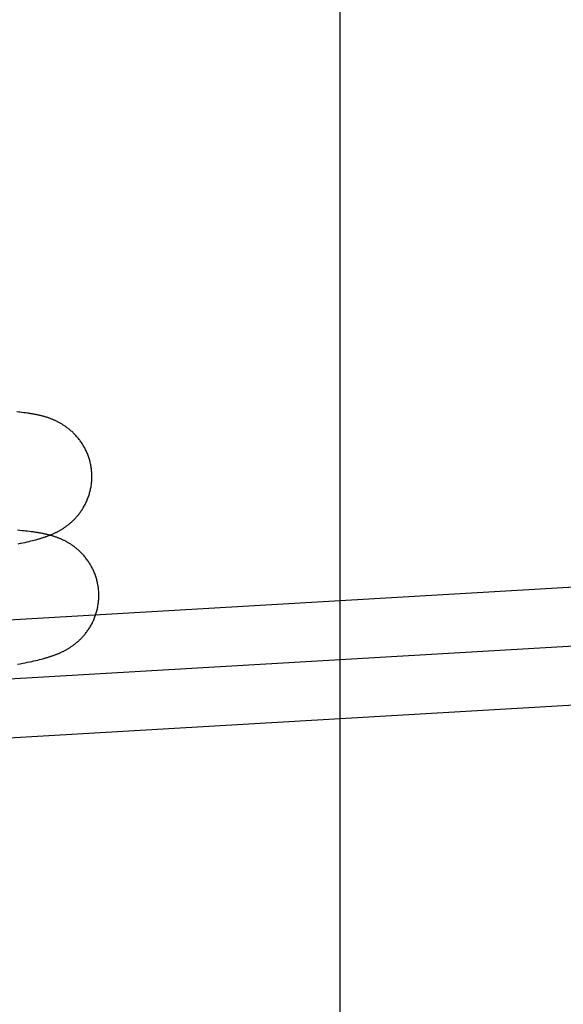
# Model space of a CAD drawing. Header units: inches. Extents: x 0 to 218, y 0 to 141.
# Tile 81 of 114: x 120.785 to 120.962, y 52.025 to 52.347. Entities that reach past the tile are written whole.
import ezdxf

# ---------------------------------------------------------------- set-up
doc = ezdxf.new("R2010")
doc.units = ezdxf.units.IN
doc.header["$LTSCALE"] = 11.987179
doc.header["$MEASUREMENT"] = 0
doc.linetypes.add('HIDDEN', pattern=[0.2, 0.1, -0.1])
doc.layers.add('DEFAULT_2', color=8, linetype='HIDDEN')

msp = doc.modelspace()

# ---------------------------------------------------------------- linework, layer by layer
at = {"layer": 'DEFAULT_2', "color": 8, "linetype": 'HIDDEN'}
for p, q in [((120.88937, 54.85547), (120.88937, 50.42097)), ((120.79037, 53.90946), (120.79037, 50.4403)), ((120.78548, 52.21836), (120.78483, 52.21843)), ((120.78611, 52.21828), (120.78548, 52.21836)), ((120.78671, 52.2182), (120.78611, 52.21828)), ((120.78477, 52.17973), (120.78398, 52.1798)), ((120.78553, 52.17966), (120.78477, 52.17973)), ((120.78727, 52.17948), (120.7866, 52.17955)), ((120.78792, 52.1794), (120.78727, 52.17948)), ((120.78854, 52.17933), (120.78792, 52.1794)), ((120.78427, 52.17539), (120.78504, 52.17554)), ((120.78504, 52.17554), (120.78578, 52.1757)), ((120.78578, 52.1757), (120.78648, 52.17585)), ((120.78648, 52.17585), (120.78714, 52.176)), ((120.78714, 52.176), (120.78778, 52.17615)), ((120.78778, 52.17615), (120.78838, 52.1763)), ((120.78838, 52.1763), (120.78897, 52.17644)), ((120.78897, 52.17644), (120.78952, 52.17658)), ((120.78952, 52.17658), (120.79006, 52.17672)), ((120.70058, 52.14581), (121.12654, 52.17067)), ((120.63333, 52.12256), (121.1712, 52.15395)), ((120.78399, 52.13595), (120.78488, 52.13612)), ((120.78488, 52.13612), (120.78574, 52.13629)), ((120.78574, 52.13629), (120.78655, 52.13645)), ((120.78655, 52.13645), (120.78732, 52.13661)), ((120.78732, 52.13661), (120.78805, 52.13677)), ((120.78805, 52.13677), (120.78875, 52.13692)), ((120.78875, 52.13692), (120.78941, 52.13707)), ((120.78941, 52.13707), (120.79005, 52.13722)), ((120.79005, 52.13722), (120.79066, 52.13736)), ((120.79066, 52.13736), (120.79124, 52.13751)), ((120.79124, 52.13751), (120.79179, 52.13765)), ((120.79179, 52.13765), (120.79233, 52.13779)), ((120.63445, 52.10329), (121.17233, 52.13469))]:
    msp.add_line(p, q, dxfattribs=at)
for points in [[(120.78483, 52.21843), (120.78449, 52.21847), (120.7838, 52.21854)], [(120.80831, 52.19853), (120.80829, 52.19885), (120.80826, 52.1992), (120.80822, 52.19954), (120.80818, 52.19989), (120.80814, 52.20023), (120.80808, 52.20058), (120.80802, 52.20092), (120.80796, 52.20126), (120.80789, 52.2016), (120.80781, 52.20194), (120.80773, 52.20227), (120.80764, 52.20261), (120.80755, 52.20294), (120.80745, 52.20327), (120.80734, 52.2036), (120.80723, 52.20393), (120.80711, 52.20425), (120.80699, 52.20458), (120.80686, 52.20489), (120.80673, 52.20521), (120.80659, 52.20553), (120.80645, 52.20584), (120.8063, 52.20615), (120.80614, 52.20645), (120.80599, 52.20675), (120.80582, 52.20705), (120.80565, 52.20734), (120.80548, 52.20763), (120.80531, 52.20792), (120.80513, 52.2082), (120.80494, 52.20848), (120.80475, 52.20876), (120.80456, 52.20903), (120.80437, 52.20929), (120.80417, 52.20955), (120.80397, 52.20981), (120.80376, 52.21006), (120.80355, 52.2103), (120.80335, 52.21054), (120.80313, 52.21078), (120.80292, 52.21101), (120.80271, 52.21123), (120.80249, 52.21145), (120.80227, 52.21166), (120.80206, 52.21187), (120.80184, 52.21208), (120.80162, 52.21227), (120.8014, 52.21247), (120.80118, 52.21265), (120.80096, 52.21284), (120.80074, 52.21301), (120.80052, 52.21318), (120.8003, 52.21335), (120.80008, 52.21351), (120.79986, 52.21367), (120.79964, 52.21382), (120.79943, 52.21397), (120.79921, 52.21412), (120.799, 52.21425), (120.79878, 52.21439), (120.79857, 52.21452), (120.79836, 52.21464), (120.79816, 52.21476), (120.79795, 52.21488), (120.79775, 52.21499), (120.79754, 52.2151), (120.79734, 52.21521), (120.79714, 52.21531), (120.79694, 52.21541), (120.79674, 52.21551), (120.79654, 52.2156), (120.79634, 52.2157), (120.79614, 52.21579), (120.79594, 52.21588), (120.79574, 52.21596), (120.79554, 52.21605), (120.79534, 52.21613), (120.79514, 52.21621), (120.79493, 52.21629), (120.79473, 52.21637), (120.79452, 52.21644), (120.79432, 52.21651), (120.79411, 52.21659), (120.7939, 52.21666), (120.79369, 52.21673), (120.79348, 52.21679), (120.79327, 52.21686), (120.79305, 52.21692), (120.79283, 52.21699), (120.79262, 52.21705), (120.7924, 52.21711), (120.79218, 52.21717), (120.79195, 52.21723), (120.79173, 52.21728), (120.7915, 52.21734), (120.79128, 52.21739), (120.79105, 52.21745), (120.79082, 52.2175), (120.79059, 52.21755), (120.79035, 52.2176), (120.79012, 52.21764), (120.78988, 52.21769), (120.78964, 52.21774), (120.7894, 52.21778), (120.78915, 52.21783), (120.7889, 52.21787), (120.78864, 52.21791), (120.78838, 52.21796), (120.78812, 52.218), (120.78785, 52.21804), (120.78757, 52.21808), (120.78729, 52.21812), (120.78671, 52.2182)], [(120.79289, 52.17758), (120.79312, 52.17765), (120.79333, 52.17773), (120.79355, 52.17781), (120.79377, 52.17789), (120.79398, 52.17797), (120.7942, 52.17805), (120.79441, 52.17813), (120.79462, 52.17821), (120.79483, 52.1783), (120.79504, 52.17839), (120.79525, 52.17847), (120.79546, 52.17856), (120.79566, 52.17865), (120.79587, 52.17875), (120.79607, 52.17884), (120.79627, 52.17893), (120.79647, 52.17903), (120.79667, 52.17913), (120.79686, 52.17922), (120.79706, 52.17932), (120.79725, 52.17943), (120.79744, 52.17953), (120.79763, 52.17964), (120.79782, 52.17974), (120.79801, 52.17985), (120.7982, 52.17996), (120.79839, 52.18008), (120.79858, 52.18019), (120.79877, 52.18031), (120.79895, 52.18043), (120.79914, 52.18055), (120.79933, 52.18068), (120.79952, 52.18081), (120.79971, 52.18094), (120.7999, 52.18107), (120.80009, 52.18121), (120.80028, 52.18136), (120.80047, 52.1815), (120.80067, 52.18166), (120.80086, 52.18181), (120.80106, 52.18198), (120.80126, 52.18214), (120.80146, 52.18232), (120.80166, 52.18249), (120.80186, 52.18268), (120.80205, 52.18286), (120.80225, 52.18305), (120.80245, 52.18325), (120.80265, 52.18345), (120.80285, 52.18366), (120.80305, 52.18387), (120.80324, 52.18408), (120.80344, 52.18431), (120.80363, 52.18453), (120.80382, 52.18477), (120.80402, 52.185), (120.80421, 52.18525), (120.80439, 52.1855), (120.80458, 52.18575), (120.80476, 52.18601), (120.80494, 52.18627), (120.80512, 52.18654), (120.80529, 52.18681), (120.80546, 52.18709), (120.80563, 52.18737), (120.8058, 52.18766), (120.80595, 52.18795), (120.80611, 52.18824), (120.80626, 52.18854), (120.80641, 52.18884), (120.80655, 52.18915), (120.80669, 52.18946), (120.80682, 52.18977), (120.80695, 52.19008), (120.80707, 52.1904), (120.80719, 52.19072), (120.8073, 52.19105), (120.80741, 52.19137), (120.80751, 52.1917), (120.80761, 52.19203), (120.8077, 52.19237), (120.80778, 52.1927), (120.80786, 52.19304), (120.80793, 52.19338), (120.808, 52.19372), (120.80806, 52.19406), (120.80812, 52.1944), (120.80817, 52.19474), (120.80821, 52.19509), (120.80825, 52.19543), (120.80828, 52.19578), (120.8083, 52.19613), (120.80832, 52.19647), (120.80833, 52.19682), (120.80834, 52.19717), (120.80834, 52.19752), (120.80834, 52.19787), (120.80832, 52.19821), (120.80831, 52.19853)], [(120.7866, 52.17955), (120.78625, 52.17959), (120.78553, 52.17966)], [(120.81058, 52.1596), (120.81056, 52.15992), (120.81053, 52.16027), (120.8105, 52.16062), (120.81045, 52.16096), (120.81041, 52.16131), (120.81035, 52.16165), (120.81029, 52.16199), (120.81023, 52.16234), (120.81016, 52.16268), (120.81008, 52.16302), (120.81, 52.16335), (120.80991, 52.16369), (120.80981, 52.16402), (120.80971, 52.16436), (120.80961, 52.16469), (120.80949, 52.16502), (120.80938, 52.16534), (120.80925, 52.16566), (120.80912, 52.16598), (120.80899, 52.1663), (120.80885, 52.16662), (120.80871, 52.16693), (120.80856, 52.16724), (120.8084, 52.16754), (120.80824, 52.16785), (120.80808, 52.16815), (120.80791, 52.16844), (120.80774, 52.16873), (120.80756, 52.16902), (120.80738, 52.1693), (120.80719, 52.16958), (120.807, 52.16986), (120.80681, 52.17013), (120.80661, 52.17039), (120.80641, 52.17065), (120.80621, 52.17091), (120.806, 52.17116), (120.8058, 52.1714), (120.80559, 52.17164), (120.80537, 52.17188), (120.80516, 52.17211), (120.80494, 52.17233), (120.80473, 52.17255), (120.80451, 52.17277), (120.80429, 52.17298), (120.80407, 52.17318), (120.80385, 52.17338), (120.80363, 52.17357), (120.80341, 52.17376), (120.80319, 52.17394), (120.80297, 52.17411), (120.80275, 52.17429), (120.80253, 52.17445), (120.80231, 52.17461), (120.80209, 52.17477), (120.80187, 52.17492), (120.80165, 52.17507), (120.80143, 52.17521), (120.80122, 52.17535), (120.80101, 52.17549), (120.80079, 52.17561), (120.80058, 52.17574), (120.80038, 52.17586), (120.80017, 52.17598), (120.79997, 52.17609), (120.79976, 52.1762), (120.79956, 52.1763), (120.79936, 52.17641), (120.79916, 52.17651), (120.79896, 52.1766), (120.79876, 52.1767), (120.79856, 52.17679), (120.79836, 52.17688), (120.79816, 52.17697), (120.79796, 52.17705), (120.79775, 52.17714), (120.79755, 52.17722), (120.79735, 52.1773), (120.79714, 52.17738), (120.79694, 52.17746), (120.79673, 52.17753), (120.79652, 52.1776), (120.79631, 52.17768), (120.7961, 52.17775), (120.79589, 52.17782), (120.79568, 52.17788), (120.79546, 52.17795), (120.79525, 52.17801), (120.79503, 52.17808), (120.79481, 52.17814), (120.79459, 52.1782), (120.79437, 52.17826), (120.79414, 52.17831), (120.79392, 52.17837), (120.79369, 52.17843), (120.79346, 52.17848), (120.79323, 52.17853), (120.793, 52.17858), (120.79277, 52.17863), (120.79253, 52.17868), (120.79229, 52.17873), (120.79205, 52.17878), (120.79181, 52.17882), (120.79157, 52.17887), (120.79132, 52.17891), (120.79106, 52.17896), (120.7908, 52.179), (120.79054, 52.17904), (120.79027, 52.17908), (120.79, 52.17913), (120.78972, 52.17917), (120.78943, 52.17921), (120.78914, 52.17925), (120.78854, 52.17933)], [(120.79006, 52.17672), (120.79031, 52.17679), (120.79057, 52.17686), (120.79082, 52.17693), (120.79106, 52.177), (120.7913, 52.17707), (120.79153, 52.17714), (120.79177, 52.17722), (120.792, 52.17729), (120.79222, 52.17736), (120.79245, 52.17743), (120.79267, 52.1775), (120.79289, 52.17758)], [(120.79517, 52.13864), (120.79539, 52.13872), (120.79561, 52.1388), (120.79582, 52.13887), (120.79604, 52.13895), (120.79626, 52.13903), (120.79647, 52.13911), (120.79668, 52.1392), (120.79689, 52.13928), (120.79711, 52.13936), (120.79732, 52.13945), (120.79752, 52.13954), (120.79773, 52.13963), (120.79794, 52.13972), (120.79814, 52.13981), (120.79834, 52.1399), (120.79854, 52.14), (120.79874, 52.1401), (120.79894, 52.14019), (120.79913, 52.14029), (120.79933, 52.14039), (120.79952, 52.14049), (120.79971, 52.1406), (120.79991, 52.1407), (120.8001, 52.14081), (120.80029, 52.14092), (120.80047, 52.14103), (120.80066, 52.14114), (120.80085, 52.14126), (120.80104, 52.14137), (120.80123, 52.14149), (120.80141, 52.14162), (120.8016, 52.14174), (120.80179, 52.14187), (120.80198, 52.142), (120.80217, 52.14214), (120.80236, 52.14228), (120.80255, 52.14242), (120.80274, 52.14257), (120.80294, 52.14272), (120.80313, 52.14288), (120.80333, 52.14304), (120.80353, 52.14321), (120.80373, 52.14338), (120.80393, 52.14356), (120.80413, 52.14374), (120.80433, 52.14393), (120.80453, 52.14412), (120.80472, 52.14432), (120.80492, 52.14452), (120.80512, 52.14472), (120.80532, 52.14493), (120.80551, 52.14515), (120.80571, 52.14537), (120.8059, 52.1456), (120.8061, 52.14583), (120.80629, 52.14607), (120.80648, 52.14631), (120.80666, 52.14656), (120.80685, 52.14681), (120.80703, 52.14707), (120.80721, 52.14734), (120.80739, 52.1476), (120.80757, 52.14788), (120.80774, 52.14815), (120.8079, 52.14844), (120.80807, 52.14872), (120.80823, 52.14901), (120.80838, 52.14931), (120.80853, 52.14961), (120.80868, 52.14991), (120.80882, 52.15021), (120.80896, 52.15052), (120.80909, 52.15083), (120.80922, 52.15115), (120.80935, 52.15147), (120.80946, 52.15179), (120.80958, 52.15211), (120.80968, 52.15244), (120.80978, 52.15277), (120.80988, 52.1531), (120.80997, 52.15343), (120.81005, 52.15377), (120.81013, 52.1541), (120.81021, 52.15444), (120.81027, 52.15478), (120.81033, 52.15512), (120.81039, 52.15547), (120.81044, 52.15581), (120.81048, 52.15616), (120.81052, 52.1565), (120.81055, 52.15685), (120.81058, 52.15719), (120.81059, 52.15754), (120.81061, 52.15789), (120.81061, 52.15824), (120.81061, 52.15858), (120.81061, 52.15893), (120.8106, 52.15928), (120.81058, 52.1596)], [(120.79233, 52.13779), (120.79259, 52.13786), (120.79284, 52.13793), (120.79309, 52.138), (120.79333, 52.13807), (120.79357, 52.13814), (120.79381, 52.13821), (120.79404, 52.13828), (120.79427, 52.13835), (120.7945, 52.13842), (120.79472, 52.1385), (120.79494, 52.13857), (120.79517, 52.13864)]]:
    msp.add_lwpolyline(points, dxfattribs=at)

doc.saveas('drawing.dxf')
